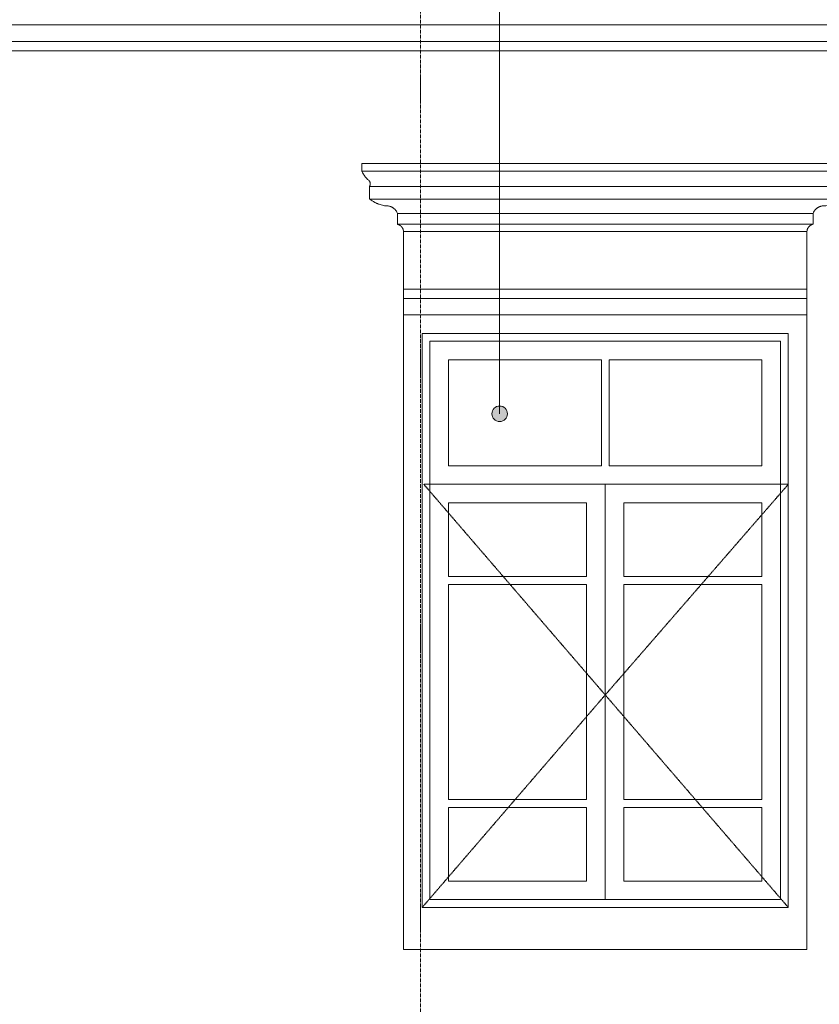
# Model space of a CAD drawing. Header units: millimetres. Extents: x -32191 to 39105, y -1740 to 9180.
# Tile 19 of 30: x 24640 to 27218, y 1404 to 4578. Entities that reach past the tile are written whole.
import ezdxf

# ---------------------------------------------------------------- set-up
doc = ezdxf.new("R2010")
doc.units = ezdxf.units.MM
doc.linetypes.add('_Tracejado pequeno', pattern=[2.25, 1.5, -0.75])
doc.linetypes.add('_Traço - ponto', pattern=[16, 12, -2, 0, -2])
for name, color, linetype, lineweight in [('A-GENM', 13, 'Continuous', 18), ('A-GLAZ', 151, 'Continuous', 18), ('A-GLAZ-HDLN', 1, '_Tracejado pequeno', 18), ('G-ANNO-TEXT', 231, 'Continuous', 9), ('S-GRID', 1, 'Continuous', 9)]:
    doc.layers.add(name, color=color, linetype=linetype, lineweight=lineweight)

# ---------------------------------------------------------------- blocks, each defined once
blk = doc.blocks.new('Window_CV - Window_CV - 2 divisões-4329175-ELEVAÇÃO 2 - MANTER _ CONSTRUIR')
at = {"layer": 'A-GLAZ'}
for p, q in [((-15498.4, 3630), (-16798.4, 3630)), ((-16798.4, 3630), (-16798.4, 1584)), ((-15498.4, 1584), (-15498.4, 3630)), ((-16738.4, 1720), (-16738.4, 3570)), ((-16738.4, 3570), (-15558.4, 3570)), ((-15558.4, 3570), (-15558.4, 1720)), ((-16713.4, 3545), (-16713.4, 1745)), ((-16713.4, 3545), (-15583.4, 3545)), ((-15583.4, 1745), (-15583.4, 3545)), ((-16653.4, 3485), (-16653.4, 3144)), ((-16160.9, 3485), (-16653.4, 3485)), ((-16160.9, 3144), (-16160.9, 3485)), ((-16135.9, 3485), (-16135.9, 3144)), ((-15643.4, 3485), (-16135.9, 3485)), ((-15643.4, 3144), (-15643.4, 3485)), ((-16160.9, 3144), (-16653.4, 3144)), ((-15643.4, 3144), (-16135.9, 3144)), ((-16713.4, 3084), (-15583.4, 3084)), ((-16148.4, 3084), (-16713.4, 3084)), ((-16148.4, 3084), (-16148.4, 1745)), ((-16148.4, 1745), (-16148.4, 3084)), ((-15583.4, 3084), (-16148.4, 3084)), ((-16653.4, 2786.5), (-16653.4, 3024)), ((-16653.4, 3024), (-16208.4, 3024)), ((-16208.4, 3024), (-16208.4, 2786.5)), ((-16088.4, 2786.5), (-16088.4, 3024)), ((-16088.4, 3024), (-15643.4, 3024)), ((-15643.4, 3024), (-15643.4, 2786.5)), ((-16208.4, 2786.5), (-16653.4, 2786.5)), ((-15643.4, 2786.5), (-16088.4, 2786.5)), ((-16653.4, 2761.5), (-16208.4, 2761.5)), ((-16653.4, 2067.5), (-16653.4, 2761.5)), ((-16208.4, 2761.5), (-16208.4, 2067.5)), ((-16088.4, 2067.5), (-16088.4, 2761.5)), ((-16088.4, 2761.5), (-15643.4, 2761.5)), ((-15643.4, 2761.5), (-15643.4, 2067.5)), ((-16208.4, 2067.5), (-16653.4, 2067.5)), ((-15643.4, 2067.5), (-16088.4, 2067.5)), ((-16653.4, 2042.5), (-16653.4, 1805)), ((-16653.4, 2042.5), (-16208.4, 2042.5)), ((-16208.4, 1805), (-16208.4, 2042.5)), ((-16088.4, 2042.5), (-15643.4, 2042.5)), ((-16088.4, 2042.5), (-16088.4, 1805)), ((-15643.4, 1805), (-15643.4, 2042.5)), ((-16653.4, 1805), (-16208.4, 1805)), ((-16088.4, 1805), (-15643.4, 1805)), ((-15558.4, 1720), (-16738.4, 1720)), ((-16713.4, 1745), (-15583.4, 1745)), ((-16798.4, 1584), (-15498.4, 1584))]:
    blk.add_line(p, q, dxfattribs=at)
at = {"layer": 'A-GLAZ-HDLN'}
for p, q in [((-15558.4, 3084), (-16733.2, 3084)), ((-16148.4, 2405), (-16733.2, 3084)), ((-15558.4, 3084), (-16148.4, 2405)), ((-16738.4, 1720), (-16148.4, 2405)), ((-16148.4, 2405), (-15558.4, 1720))]:
    blk.add_line(p, q, dxfattribs=at)
blk = doc.blocks.new('ornamento esquadrias - ornamento esquadrias-4133635-ELEVAÇÃO 2 - MANTER _ CONSTRUIR')
at = {"layer": 'A-GENM'}
for p, q in [((-4528.8, 4114.9), (-6098.2, 4114.9)), ((-6098.2, 4114.9), (-6098.2, 4089.9)), ((-4528.8, 4089.9), (-4528.8, 4114.9)), ((-4528.8, 4089.9), (-6098.2, 4089.9)), ((-6098.2, 4089.9), (-4528.8, 4089.9)), ((-6073.2, 4039.9), (-4553.8, 4039.9)), ((-4553.8, 4039.9), (-6073.2, 4039.9)), ((-6073.2, 4039.9), (-6073.2, 3999.9)), ((-4553.8, 3999.9), (-4553.8, 4039.9)), ((-4553.8, 3999.9), (-6073.2, 3999.9)), ((-6073.2, 3999.9), (-4553.8, 3999.9)), ((-5983.2, 3953.3), (-4643.8, 3953.3)), ((-4643.8, 3953.3), (-5983.2, 3953.3)), ((-5983.2, 3953.3), (-5983.2, 3918.3)), ((-4643.8, 3918.3), (-4643.8, 3953.3)), ((-4643.8, 3918.3), (-5983.2, 3918.3)), ((-5983.2, 3918.3), (-4643.8, 3918.3)), ((-4663.5, 3894.9), (-5963.5, 3894.9)), ((-5963.5, 3894.9), (-5963.5, 3709.1)), ((-5963.5, 3894.9), (-4663.5, 3894.9)), ((-4663.5, 3709.1), (-4663.5, 3894.9)), ((-4663.5, 3709.1), (-5963.5, 3709.1)), ((-5963.5, 3709.1), (-4663.5, 3709.1)), ((-5963.5, 3679.1), (-5963.5, 3709.1)), ((-4663.5, 3709.1), (-4663.5, 3679.1)), ((-5963.5, 3679.1), (-4663.5, 3679.1)), ((-5963.5, 3626.1), (-5963.5, 3679.1)), ((-5963.5, 3679.1), (-4663.5, 3679.1)), ((-4663.5, 3679.1), (-4663.5, 3626.1))]:
    blk.add_line(p, q, dxfattribs=at)
for points, knots in [([(-6079.6, 4063.3), (-6081.1, 4064.9), (-6083.4, 4067.3), (-6086.2, 4070.6), (-6087.9, 4072.7), (-6089.1, 4074.4), (-6090.3, 4076.1), (-6091.5, 4077.8), (-6092.5, 4079.4), (-6093.5, 4081), (-6094.5, 4082.7), (-6095.4, 4084.4), (-6096.4, 4086.3), (-6097.2, 4087.8), (-6097.7, 4088.9), (-6098.1, 4089.7), (-6098.2, 4089.9), (-6098.2, 4089.9)], [0, 0, 0, 0, 0.142857, 0.214286, 0.285714, 0.321429, 0.357143, 0.428571, 0.464286, 0.5, 0.571429, 0.625, 0.678571, 0.785714, 0.839286, 0.892857, 1, 1, 1, 1]), ([(-6073.2, 4039.9), (-6073.2, 4039.9), (-6073, 4040.3), (-6072.2, 4041.8), (-6071.4, 4044.3), (-6070.9, 4047.6), (-6071.1, 4051), (-6071.7, 4053.6), (-6072.3, 4055), (-6072.9, 4056.5), (-6073.8, 4057.9), (-6074.8, 4059.2), (-6076.4, 4061.1), (-6078.1, 4062.5), (-6079.6, 4063.3)], [0, 0, 0, 0, 0.125, 0.25, 0.375, 0.5, 0.625, 0.6875, 0.71875, 0.75, 0.8125, 0.84375, 0.875, 1, 1, 1, 1]), ([(-4547.4, 4063.3), (-4548.2, 4062.9), (-4549.6, 4061.9), (-4551.4, 4060.2), (-4552.7, 4058.6), (-4553.6, 4057.2), (-4554.4, 4055.8), (-4555.2, 4053.9), (-4555.9, 4051), (-4556.2, 4046.2), (-4555, 4042.3), (-4554, 4040.3), (-4553.8, 4039.9), (-4553.8, 4039.9)], [0, 0, 0, 0, 0.0625, 0.125, 0.1875, 0.21875, 0.25, 0.3125, 0.375, 0.5, 0.75, 0.875, 1, 1, 1, 1]), ([(-4528.8, 4089.9), (-4528.8, 4089.9), (-4529, 4089.5), (-4529.7, 4088.1), (-4530.4, 4086.6), (-4531.3, 4084.9), (-4532.4, 4082.8), (-4533.5, 4081), (-4534.5, 4079.4), (-4535.8, 4077.4), (-4537.2, 4075.4), (-4538.6, 4073.5), (-4539.5, 4072.2), (-4540.8, 4070.6), (-4542.4, 4068.7), (-4544.5, 4066.3), (-4546.2, 4064.5), (-4547.4, 4063.3)], [0, 0, 0, 0, 0.142857, 0.214286, 0.285714, 0.357143, 0.428571, 0.5, 0.535714, 0.571429, 0.678571, 0.705357, 0.732143, 0.785714, 0.839286, 0.892857, 1, 1, 1, 1]), ([(-6073.2, 3999.9), (-6071.5, 3998.6), (-6068, 3996.1), (-6063.3, 3993), (-6059.2, 3990.6), (-6055, 3988.4), (-6050.6, 3986.3), (-6046.1, 3984.4), (-6041.5, 3982.7), (-6033.2, 3980), (-6025.9, 3978.5), (-6020.9, 3977.7)], [-1, -1, -1, -1, -0.875, -0.75, -0.6875, -0.625, -0.5, -0.4375, -0.375, -0.25, 0, 0, 0, 0]), ([(-4606.1, 3977.7), (-4601.1, 3978.5), (-4593.8, 3980), (-4585.5, 3982.7), (-4580.9, 3984.4), (-4577.5, 3985.8), (-4574.2, 3987.3), (-4570.9, 3988.9), (-4567.8, 3990.6), (-4563.7, 3993), (-4559, 3996.1), (-4555.5, 3998.6), (-4553.8, 3999.9)], [-1, -1, -1, -1, -0.75, -0.625, -0.5625, -0.5, -0.4375, -0.375, -0.3125, -0.25, -0.125, 0, 0, 0, 0]), ([(-6020.9, 3977.7), (-6018.2, 3977.9), (-6014.1, 3977.8), (-6008.9, 3976.7), (-6005.7, 3975.6), (-6003.2, 3974.6), (-6001.4, 3973.8), (-5999.6, 3972.8), (-5997.9, 3971.8), (-5996.3, 3970.6), (-5994.7, 3969.4), (-5993.2, 3968.1), (-5991.8, 3966.8), (-5990.4, 3965.3), (-5988.7, 3963.3), (-5985.9, 3959.4), (-5984.1, 3955.8), (-5983.2, 3953.3)], [-1, -1, -1, -1, -0.833333, -0.75, -0.666667, -0.625, -0.583333, -0.541667, -0.5, -0.458333, -0.416667, -0.375, -0.333333, -0.291667, -0.25, -0.166667, 0, 0, 0, 0]), ([(-4643.8, 3953.3), (-4642.9, 3955.8), (-4641.1, 3959.4), (-4637.9, 3963.8), (-4635.7, 3966.3), (-4633.8, 3968.1), (-4632.3, 3969.4), (-4630.7, 3970.7), (-4629, 3971.8), (-4627.3, 3972.8), (-4625.6, 3973.8), (-4623.8, 3974.6), (-4621.9, 3975.4), (-4620, 3976.1), (-4617.5, 3976.8), (-4612.9, 3977.8), (-4608.8, 3977.9), (-4606.1, 3977.7)], [-1, -1, -1, -1, -0.833333, -0.75, -0.666667, -0.625, -0.583333, -0.541667, -0.5, -0.458333, -0.416667, -0.375, -0.333333, -0.291667, -0.25, -0.166667, 0, 0, 0, 0]), ([(-5983.2, 3918.3), (-5982.3, 3918.1), (-5980.9, 3917.7), (-5979.2, 3917), (-5978, 3916.5), (-5976.8, 3915.9), (-5975.6, 3915.2), (-5974.5, 3914.5), (-5973.6, 3913.8), (-5972.9, 3913.3), (-5972.2, 3912.7), (-5971.4, 3912), (-5970.5, 3911), (-5969.6, 3910.1), (-5968.7, 3909), (-5967.9, 3907.9), (-5967.2, 3906.8), (-5966.5, 3905.6), (-5965.9, 3904.4), (-5965.1, 3902.7), (-5964.1, 3899.6), (-5963.6, 3896.8), (-5963.5, 3894.9)], [-1, -1, -1, -1, -0.916667, -0.875, -0.833333, -0.791667, -0.75, -0.708333, -0.666667, -0.645833, -0.625, -0.583333, -0.541667, -0.5, -0.458333, -0.416667, -0.375, -0.333333, -0.291667, -0.25, -0.166667, 0, 0, 0, 0]), ([(-4663.5, 3894.9), (-4663.4, 3896.8), (-4662.9, 3899.6), (-4661.7, 3903.2), (-4660.7, 3905.2), (-4659.8, 3906.8), (-4659.1, 3907.9), (-4658.3, 3909), (-4657.4, 3910.1), (-4656.5, 3911), (-4655.6, 3912), (-4654.6, 3912.9), (-4653.6, 3913.7), (-4652.5, 3914.5), (-4651.4, 3915.2), (-4650.2, 3915.9), (-4649, 3916.5), (-4647.8, 3917), (-4646, 3917.7), (-4644.7, 3918.1), (-4643.8, 3918.3)], [-1, -1, -1, -1, -0.833333, -0.75, -0.666667, -0.625, -0.583333, -0.541667, -0.5, -0.458333, -0.416667, -0.375, -0.333333, -0.291667, -0.25, -0.208333, -0.166667, -0.125, -0.083333, 0, 0, 0, 0])]:
    blk.add_open_spline(points, degree=3, knots=knots, dxfattribs=at)
blk = doc.blocks.new('ORNAMENTO 2 - ORNAMENTO 2-4325827-ELEVAÇÃO 2 - MANTER _ CONSTRUIR')
at = {"layer": 'A-GENM'}
for p, q in [((-3721.6, 4561.3), (-17784.9, 4561.3)), ((-3721.6, 4507.7), (-17784.9, 4507.7)), ((-3721.6, 4477.7), (-17784.9, 4477.7))]:
    blk.add_line(p, q, dxfattribs=at)

msp = doc.modelspace()

# ---------------------------------------------------------------- hatches: boundary and pattern name
at = {"layer": 'G-ANNO-TEXT'}
h = msp.add_hatch(color=7, dxfattribs=at)
edge = h.paths.add_edge_path(flags=0)
edge.add_arc((26187.4, 3307.5), 25, 0, 360)

# ---------------------------------------------------------------- linework, layer by layer
at = {"layer": 'G-ANNO-TEXT', "color": 7}
msp.add_line((26187.4, 3307.5), (26187.4, 8005.9), dxfattribs=at)
msp.add_circle((26187.4, 3307.5), 25, dxfattribs=at)
at = {"layer": 'S-GRID', "linetype": '_Traço - ponto'}
msp.add_line((25932.7, -1519.9), (25932.7, 8321.9), dxfattribs=at)

# ---------------------------------------------------------------- block references
at = {"layer": 'A-GENM'}
for name in ['ORNAMENTO 2 - ORNAMENTO 2-4325827-ELEVAÇÃO 2 - MANTER _ CONSTRUIR', 'ornamento esquadrias - ornamento esquadrias-4133635-ELEVAÇÃO 2 - MANTER _ CONSTRUIR']:
    msp.add_blockref(name, (31841.2, 0), dxfattribs=at)
at = {"layer": 'A-GLAZ'}
msp.add_blockref('Window_CV - Window_CV - 2 divisões-4329175-ELEVAÇÃO 2 - MANTER _ CONSTRUIR', (42676.1, -3.9), dxfattribs=at)

doc.saveas('drawing.dxf')
